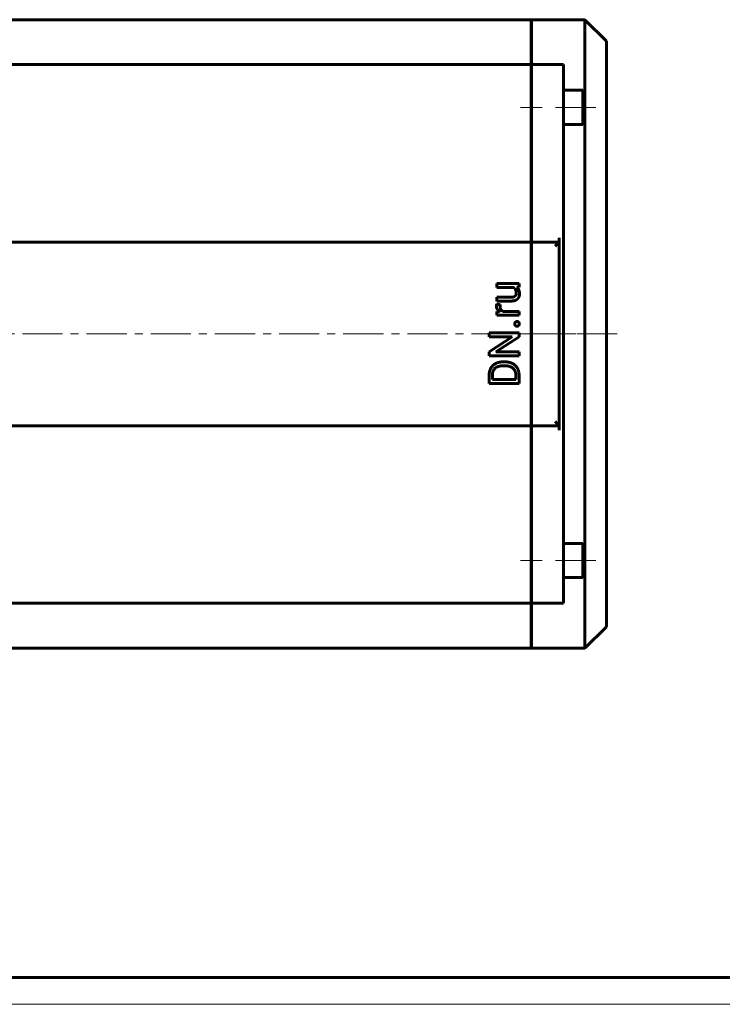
# Model space of a CAD drawing. Header units: millimetres. Extents: x 0 to 841, y 0 to 594.
# Tile 4 of 27: x 255 to 387, y 0 to 184. Entities that reach past the tile are written whole.
import ezdxf

# ---------------------------------------------------------------- set-up
doc = ezdxf.new("R2010")
doc.units = ezdxf.units.MM
for name, pattern in [('K5LT_AXLED', [12, 7.5, -1.5, 1.5, -1.5]), ('K5LT_BASIC', [0]), ('K5LT_THIN', [0])]:
    doc.linetypes.add(name, pattern=pattern)
doc.layers.add('Системный слой (1)', color=251, linetype='Continuous', true_color=0x6c6c6c)

# ---------------------------------------------------------------- blocks, each defined once
blk = doc.blocks.new('U45')
at = {"layer": 'Системный слой (1)', "color": 150, "linetype": 'K5LT_BASIC', "lineweight": 60, "true_color": 0x0080ff}
for p, q in [((212.04, 66.64), (91.88, 66.64)), ((224.04, 66.64), (218.84, 66.64)), ((351, 66.64), (230.84, 66.64))]:
    blk.add_line(p, q, dxfattribs=at)
blk = doc.blocks.new('U48')
at = {"layer": 'Системный слой (1)', "color": 150, "linetype": 'K5LT_BASIC', "lineweight": 60, "true_color": 0x0080ff}
for p, q in [((360.64, 167.84), (360.64, 171.04)), ((360.64, 164.64), (360.64, 167.84))]:
    blk.add_line(p, q, dxfattribs=at)
blk = doc.blocks.new('U49')
at = {"layer": 'Системный слой (1)', "color": 150, "linetype": 'K5LT_BASIC', "lineweight": 60, "true_color": 0x0080ff}
for p, q in [((361.04, 167.84), (361.04, 170.64)), ((361.04, 165.04), (361.04, 167.84))]:
    blk.add_line(p, q, dxfattribs=at)
blk = doc.blocks.new('U52')
at = {"layer": 'Системный слой (1)', "color": 150, "linetype": 'K5LT_BASIC', "lineweight": 60, "true_color": 0x0080ff}
for p, q in [((361.04, 83.04), (361.04, 85.84)), ((361.04, 80.24), (361.04, 83.04))]:
    blk.add_line(p, q, dxfattribs=at)
blk = doc.blocks.new('U53')
at = {"layer": 'Системный слой (1)', "color": 150, "linetype": 'K5LT_BASIC', "lineweight": 60, "true_color": 0x0080ff}
for p, q in [((360.64, 83.04), (360.64, 86.24)), ((360.64, 79.84), (360.64, 83.04))]:
    blk.add_line(p, q, dxfattribs=at)
blk = doc.blocks.new('U55')
at = {"layer": 'Системный слой (1)', "color": 150, "linetype": 'K5LT_BASIC', "lineweight": 60, "true_color": 0x0080ff}
for p, q in [((361.04, 170.64), (361.04, 184.24)), ((361.04, 85.84), (361.04, 165.04)), ((361.04, 66.64), (361.04, 80.24))]:
    blk.add_line(p, q, dxfattribs=at)
blk = doc.blocks.new('U108')
at = {"color": 150, "linetype": 'K5LT_BASIC', "lineweight": 60, "true_color": 0x0080ff}
blk.add_line((836, 5), (20, 5), dxfattribs=at)
at = {"color": 7, "linetype": 'K5LT_THIN', "lineweight": 18}
blk.add_line((841, 0), (0, 0), dxfattribs=at)

msp = doc.modelspace()

# ---------------------------------------------------------------- linework, layer by layer
at = {"layer": 'Системный слой (1)', "color": 150, "linetype": 'K5LT_BASIC', "lineweight": 60, "true_color": 0x0080ff}
for p, q in [((350.9997, 184.2387), (91.8797, 184.2387)), ((350.9997, 175.8387), (350.9997, 184.2387)), ((361.0397, 184.2387), (351.0397, 184.2387)), ((351.0397, 175.8387), (351.0397, 184.2387)), ((361.0397, 184.2387), (365.0397, 180.2387)), ((365.0397, 70.6387), (365.0397, 180.2387)), ((350.9997, 175.8387), (91.8797, 175.8387)), ((350.9997, 175.8387), (350.9997, 175.0387)), ((350.9997, 175.0387), (350.9997, 143.4387)), ((357.0397, 175.8387), (351.0397, 175.8387)), ((351.0397, 175.8387), (351.0397, 175.0387)), ((351.0397, 175.0387), (351.0397, 143.4387)), ((357.0397, 175.8387), (357.0397, 175.0387)), ((357.0397, 125.4387), (357.0397, 175.0387)), ((350.9997, 169.8387), (351.0397, 169.8387)), ((360.6397, 171.0387), (357.0397, 171.0387)), ((360.6397, 171.0387), (361.0397, 170.6387)), ((350.9997, 165.8387), (351.0397, 165.8387)), ((360.6397, 164.6387), (357.0397, 164.6387)), ((360.6397, 164.6387), (361.0397, 165.0387)), ((350.9997, 163.4387), (351.0397, 163.4387)), ((350.9997, 142.6387), (91.8797, 142.6387)), ((350.9997, 142.6387), (350.9997, 143.4387)), ((350.9997, 142.6387), (350.9997, 141.8387)), ((351.0397, 142.6387), (351.0397, 143.4387)), ((356.2397, 142.6387), (351.0397, 142.6387)), ((351.0397, 142.6387), (351.0397, 141.8387)), ((355.4397, 141.8387), (356.2397, 142.6387)), ((356.2397, 143.4387), (356.2397, 142.6387)), ((356.2397, 108.2387), (356.2397, 142.6387)), ((350.9997, 141.8387), (350.9997, 109.0387)), ((351.0397, 141.8387), (351.0397, 109.0387)), ((348.7133, 134.871), (344.5538, 134.871)), ((344.5538, 134.871), (344.5538, 134.156)), ((348.7133, 134.1906), (348.7133, 134.871)), ((344.5538, 134.156), (347.5803, 134.156)), ((348.3018, 134.1758), (348.7133, 134.1906)), ((345.192, 130.9508), (344.5308, 130.9546)), ((347.2448, 132.3069), (344.5538, 132.3069)), ((344.5538, 132.3069), (344.5538, 131.5957)), ((344.5538, 131.5957), (347.2371, 131.5957)), ((345.0295, 129.65), (344.5538, 129.6361)), ((344.5538, 129.6361), (344.5538, 128.9441)), ((348.7133, 129.6553), (345.7585, 129.6553)), ((348.7133, 128.9441), (348.7133, 129.6553)), ((344.5538, 128.9441), (348.7133, 128.9441)), ((343.1161, 125.6526), (343.1161, 124.9184)), ((348.7133, 125.6526), (343.1161, 125.6526)), ((348.7133, 124.9068), (348.7133, 125.6526)), ((357.0397, 75.8387), (357.0397, 125.4387)), ((343.1161, 124.9184), (347.4447, 124.9184)), ((347.4447, 124.9184), (343.1161, 122.089)), ((344.3962, 122.089), (348.7133, 124.9068)), ((343.1161, 122.089), (343.1161, 121.3471)), ((348.7133, 122.089), (344.3962, 122.089)), ((348.7133, 121.3471), (348.7133, 122.089)), ((343.1161, 121.3471), (348.7133, 121.3471)), ((346.0838, 120.2131), (345.7494, 120.2131)), ((346.0838, 119.4788), (345.7417, 119.4788)), ((343.1161, 117.7451), (343.1161, 116.1612)), ((343.1161, 116.1612), (348.7133, 116.1612)), ((343.7235, 117.7451), (343.7235, 116.9032)), ((343.7235, 116.9032), (348.1098, 116.9032)), ((348.1098, 116.9032), (348.1098, 117.6759)), ((348.7133, 116.1612), (348.7133, 117.6759)), ((350.9997, 109.0387), (350.9997, 108.2387)), ((351.0397, 109.0387), (351.0397, 108.2387)), ((356.2397, 108.2387), (355.4397, 109.0387)), ((350.9997, 108.2387), (91.8797, 108.2387)), ((350.9997, 108.2387), (350.9997, 107.4387)), ((350.9997, 107.4387), (350.9997, 75.8387)), ((356.2397, 108.2387), (351.0397, 108.2387)), ((351.0397, 108.2387), (351.0397, 107.4387)), ((351.0397, 107.4387), (351.0397, 75.8387)), ((356.2397, 108.2387), (356.2397, 107.4387)), ((350.9997, 87.4387), (351.0397, 87.4387)), ((350.9997, 85.0387), (351.0397, 85.0387)), ((360.6397, 86.2387), (357.0397, 86.2387)), ((360.6397, 86.2387), (361.0397, 85.8387)), ((350.9997, 81.0387), (351.0397, 81.0387)), ((360.6397, 79.8387), (357.0397, 79.8387)), ((360.6397, 79.8387), (361.0397, 80.2387)), ((350.9997, 75.8387), (350.9997, 75.0387)), ((351.0397, 75.8387), (351.0397, 75.0387)), ((357.0397, 75.8387), (357.0397, 75.0387)), ((350.9997, 75.0387), (91.8797, 75.0387)), ((350.9997, 66.6387), (350.9997, 75.0387)), ((357.0397, 75.0387), (351.0397, 75.0387)), ((351.0397, 66.6387), (351.0397, 75.0387)), ((361.0397, 66.6387), (365.0397, 70.6387)), ((361.0397, 66.6387), (351.0397, 66.6387))]:
    msp.add_line(p, q, dxfattribs=at)
at = {"layer": 'Системный слой (1)', "color": 30, "linetype": 'K5LT_AXLED', "lineweight": 18, "true_color": 0xff8000}
for p, q in [((353.0397, 167.8387), (348.9997, 167.8387)), ((363.0397, 167.8387), (355.0397, 167.8387)), ((75.8397, 125.4387), (367.0397, 125.4387)), ((367.0397, 125.4387), (348.9997, 125.4387)), ((353.0397, 83.0387), (348.9997, 83.0387)), ((363.0397, 83.0387), (355.0397, 83.0387))]:
    msp.add_line(p, q, dxfattribs=at)
at = {"layer": 'Системный слой (1)', "color": 150, "linetype": 'K5LT_BASIC', "lineweight": 60, "true_color": 0x0080ff}
for points in [[(347.5803, 134.156), (347.8492, 134.0373), (348.0117, 133.7908)], [(348.1444, 132.7894), (348.1021, 132.6529), (347.9964, 132.5433)], [(348.0117, 133.7908), (348.1866, 133.5255), (348.1866, 133.0719)], [(348.1866, 133.0719), (348.1866, 132.9258), (348.1444, 132.7894)], [(348.7018, 132.4049), (348.7902, 132.6567), (348.7902, 132.9604)], [(344.4943, 130.8162), (344.477, 130.7163), (344.477, 130.6394)], [(344.5308, 130.9546), (344.5116, 130.9162), (344.4943, 130.8162)], [(345.167, 130.7836), (345.1728, 130.8624), (345.192, 130.9508)], [(347.2371, 131.5957), (347.6523, 131.5957), (347.9483, 131.6937)], [(347.708, 132.3703), (347.5254, 132.3069), (347.2448, 132.3069)], [(347.9964, 132.5433), (347.8906, 132.4338), (347.708, 132.3703)], [(347.9483, 131.6937), (348.2443, 131.7918), (348.4288, 131.9725)], [(348.4288, 131.9725), (348.6133, 132.1531), (348.7018, 132.4049)], [(344.477, 130.6394), (344.477, 130.3011), (344.6211, 130.057)], [(345.1612, 130.6048), (345.1612, 130.7048), (345.167, 130.7836)], [(345.4534, 129.8513), (345.315, 129.982), (345.1612, 130.3588), (345.1612, 130.6048)], [(345.7585, 129.6553), (345.5831, 129.7288), (345.4534, 129.8513)], [(348.0309, 127.6521), (347.906, 127.5387), (347.906, 127.3234)], [(347.906, 127.3234), (347.906, 127.1081), (348.0309, 126.9947)], [(348.3366, 127.7655), (348.1559, 127.7655), (348.0309, 127.6521)], [(348.6364, 127.6521), (348.5134, 127.7655), (348.3366, 127.7655)], [(348.7594, 127.3234), (348.7594, 127.5387), (348.6364, 127.6521)], [(348.6364, 126.9947), (348.7594, 127.1081), (348.7594, 127.3234)], [(348.0309, 126.9947), (348.1559, 126.8813), (348.3366, 126.8813)], [(348.3366, 126.8813), (348.5134, 126.8813), (348.6364, 126.9947)], [(345.7494, 120.2131), (345.142, 120.2131), (344.1694, 119.8594), (343.4813, 119.202), (343.1161, 118.2948), (343.1161, 117.7451)], [(348.7133, 117.6759), (348.7133, 118.2602), (348.3481, 119.1943), (347.6638, 119.8594), (346.6912, 120.2131), (346.0838, 120.2131)], [(345.7417, 119.4788), (345.2612, 119.4788), (344.5116, 119.2482), (343.9926, 118.8022), (343.7235, 118.1602), (343.7235, 117.7451)], [(348.1098, 117.6759), (348.1098, 118.2756), (347.6062, 119.0752), (346.6951, 119.4788), (346.0838, 119.4788)]]:
    msp.add_open_spline(points, degree=2, dxfattribs=at)
for points, knots in [([(348.7902, 132.9604), (348.7902, 133.4064), (348.5184, 133.9935), (348.3018, 134.1758)], [0, 0, 0, 1.06069996, 2, 2, 2]), ([(344.6211, 130.057), (344.7653, 129.8129), (345.0252, 129.6526), (345.0295, 129.65)], [0, 0, 0, 1.96722717, 2, 2, 2])]:
    msp.add_open_spline(points, degree=2, knots=knots, dxfattribs=at)

# ---------------------------------------------------------------- block references
msp.add_blockref('U108', (0, 0))
at = {"layer": 'Системный слой (1)'}
for name in ['U55', 'U48', 'U49', 'U53', 'U52', 'U45']:
    msp.add_blockref(name, (0, 0), dxfattribs=at)

doc.saveas('drawing.dxf')
